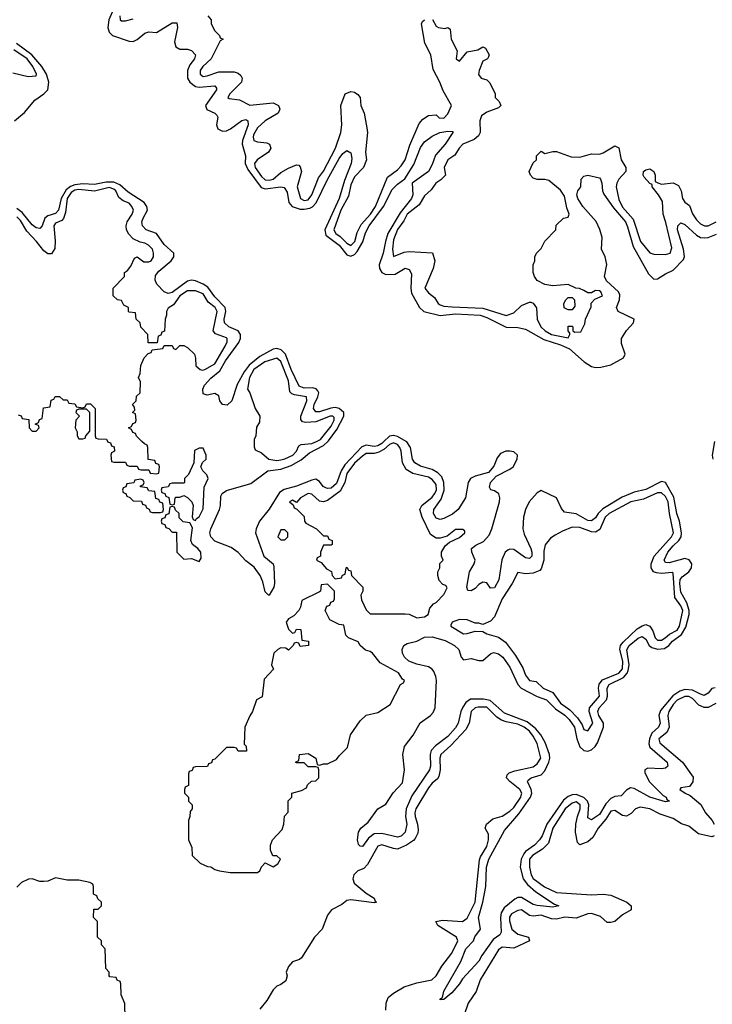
# Model space of a CAD drawing. Header units: inches. Extents: x 2710684 to 2828758, y 857022 to 965663.
# Tile 106 of 256: x 2755405 to 2758972, y 867104 to 872171. Entities that reach past the tile are written whole.
import ezdxf

# ---------------------------------------------------------------- set-up
doc = ezdxf.new("R2010")
doc.units = ezdxf.units.IN
doc.header["$MEASUREMENT"] = 0
doc.layers.add('C7856', color=7, linetype='Continuous')
doc.layers.add('C7857', color=7, linetype='Continuous')

msp = doc.modelspace()

# ---------------------------------------------------------------- linework, layer by layer
at = {"layer": 'C7856', "color": 4}
for points, elevation in [([(2755857.3, 870000), (2755858, 869998), (2755872.7, 869992.7), (2755878, 869978), (2755892.7, 869972.7), (2755894, 869950), (2755878, 869942), (2755874, 869930), (2755878, 869898), (2755890, 869894), (2755950, 869894), (2755958, 869878), (2755970, 869874), (2756010, 869874), (2756018, 869858), (2756030, 869854), (2756070, 869854), (2756078, 869838), (2756110, 869834), (2756122, 869838), (2756126, 869870), (2756122, 869882), (2756107.3, 869887.3), (2756102, 869902), (2756067.3, 869907.3), (2756066, 869970), (2756062, 869982), (2756047.3, 869987.3), (2756034.7, 870000)], 8), ([(2757280.9, 870000), (2757270.1, 869989.9), (2757250, 869977.8), (2757230, 869974.6), (2757190, 869981.5), (2757166.7, 869973.3), (2757080.3, 869879.7), (2757060.6, 869850), (2757036.4, 869783.6), (2757010, 869760.8), (2756990, 869758), (2756981.3, 869761.3), (2756968.9, 869768.9), (2756950, 869795.1), (2756930, 869806), (2756910, 869802), (2756830, 869769.8), (2756766.6, 869753.4), (2756743.1, 869736.9), (2756690, 869651.8), (2756640.3, 869590), (2756622.6, 869550), (2756620.3, 869530), (2756662.4, 869410), (2756710.3, 869370.3), (2756714.6, 869354.6), (2756717.3, 869270), (2756714, 869250), (2756690.6, 869209.4), (2756686, 869210), (2756670, 869226), (2756657.5, 869277.5), (2756643.7, 869310), (2756612.9, 869352.9), (2756570, 869386.6), (2756530, 869429.4), (2756495.2, 869455.2), (2756410, 869487.3), (2756389.5, 869510), (2756385.1, 869530), (2756389.6, 869550), (2756434.5, 869650), (2756439.5, 869670), (2756441.2, 869718.8), (2756447.9, 869732.1), (2756470, 869747.3), (2756595.2, 869784.8), (2756683.7, 869850), (2756750, 869857.3), (2756803.3, 869876.7), (2756854.4, 869905.6), (2756898.3, 869941.7), (2756970, 869979.3), (2756991.8, 870000)], 4), ([(2756612.2, 870000), (2756612.7, 869972.7), (2756618, 869958), (2756650, 869942), (2756688.5, 869908.5), (2756730, 869903.1), (2756750, 869906), (2756770, 869910.5), (2756812, 869930), (2756831.6, 869950), (2756842.9, 869977.1), (2756854.5, 869985.5), (2756910, 869989.1), (2756933.3, 870000)], 8), ([(2758987, 868733), (2758970, 868729.4), (2758950, 868705.1), (2758930, 868693), (2758910, 868699.1), (2758870, 868721.1), (2758830, 868724.2), (2758804.6, 868715.4), (2758769.1, 868690.9), (2758704.1, 868615.9), (2758695.9, 868590), (2758704, 868550), (2758694.9, 868530), (2758661.1, 868498.9), (2758648.3, 868470), (2758644.6, 868444.6), (2758650, 868427.2), (2758738.7, 868350), (2758743, 868330), (2758730, 868319.6), (2758710, 868315.4), (2758640.5, 868319.5), (2758623.8, 868310), (2758624.7, 868295.3), (2758648, 868248), (2758718.5, 868178.5), (2758734.8, 868170), (2758738, 868158), (2758750.8, 868149.2), (2758730, 868146.6), (2758650, 868169.7), (2758570, 868213.6), (2758550, 868217.6), (2758530, 868206.6), (2758503.1, 868176.9), (2758470, 868172.8), (2758450, 868163.1), (2758424.2, 868135.8), (2758390, 868081.1), (2758350, 868053.6), (2758330, 868064), (2758335.5, 868130), (2758329.8, 868150), (2758310, 868168.8), (2758270, 868183.7), (2758250, 868182), (2758230, 868174), (2758205.5, 868154.5), (2758120.2, 868030), (2758095.2, 867970), (2758082.4, 867950), (2758056.4, 867923.6), (2758009.5, 867890.5), (2758001, 867879), (2757987.5, 867850), (2757982.6, 867810), (2757998, 867750), (2758020.3, 867720.3), (2758062.8, 867682.8), (2758158.8, 867618.8), (2758182, 867610), (2758150, 867603.7), (2758070, 867612.8), (2758050, 867616.9), (2757990, 867654), (2757970, 867654.3), (2757954.9, 867645.1), (2757900, 867600), (2757884.8, 867575.2), (2757880.9, 867550), (2757884.5, 867475.5), (2757878.4, 867461.6), (2757842.9, 867437.1), (2757784.6, 867355.4), (2757770, 867326.6), (2757685.5, 867234.5), (2757670, 867209), (2757630, 867162), (2757590, 867128.7), (2757570, 867126), (2757569.3, 867130.7), (2757582, 867138), (2757590, 867171.3), (2757676.1, 867323.9), (2757702.4, 867390), (2757742, 867430), (2757749.7, 867450.3), (2757778, 867490), (2757767.1, 867550), (2757789.8, 867630), (2757805, 867710), (2757809.8, 867810.1), (2757820.3, 867850), (2757901.4, 867998.6), (2757975.9, 868084.1), (2758035.1, 868170), (2758041.8, 868190), (2758039.3, 868210), (2758019.6, 868250), (2758023.1, 868256.9), (2758039, 868270), (2758090, 868284.9), (2758110, 868304.9), (2758130.8, 868350), (2758135.5, 868370), (2758133.8, 868390), (2758110.5, 868450.5), (2758088.9, 868490), (2758062.3, 868522.3), (2758018.3, 868558.3), (2757901.4, 868601.4), (2757827.6, 868667.6), (2757794.4, 868674.4), (2757726.1, 868673.9), (2757702.6, 868657.4), (2757686.9, 868633.1), (2757676.9, 868610), (2757663.2, 868550), (2757650, 868526.6), (2757610, 868482.6), (2757545.8, 868434.2), (2757524.9, 868410), (2757519.6, 868390), (2757520.9, 868330), (2757514.9, 868310), (2757423.8, 868176.2), (2757394.6, 868110), (2757392.7, 868070), (2757398, 868030), (2757390, 867989.5), (2757370.2, 867969.8), (2757350, 867964.7), (2757270, 867983), (2757230, 867980.9), (2757201.3, 867958.7), (2757170, 867915.3), (2757158, 867918), (2757150, 867926), (2757145.2, 867950), (2757149.2, 867990), (2757162, 868010), (2757199.5, 868040.5), (2757249, 868110), (2757290, 868134), (2757328.3, 868191.7), (2757376.1, 868243.9), (2757387.3, 868310), (2757378.4, 868390), (2757387, 868430), (2757430.9, 868489.1), (2757467.5, 868552.5), (2757520.7, 868590), (2757534, 868606), (2757544.2, 868630), (2757551, 868770), (2757548.3, 868790), (2757537, 868817), (2757528.5, 868828.4), (2757510, 868840.5), (2757450, 868853.6), (2757409.3, 868870), (2757386, 868890), (2757376, 868910), (2757374, 868930), (2757384, 868950), (2757400.1, 868959.9), (2757450, 868973), (2757490, 868992.7), (2757530, 868995.3), (2757595.5, 868975.5), (2757644.9, 868950), (2757667.3, 868930), (2757678.8, 868890), (2757690, 868876), (2757730, 868884), (2757770, 868873.4), (2757790, 868873.4), (2757830, 868907.3), (2757845.4, 868914.6), (2757870, 868908.2), (2757892.4, 868890), (2757930, 868838), (2757970.2, 868750.2), (2757987, 868730), (2758070, 868688.1), (2758117.1, 868670), (2758164, 868624), (2758211.8, 868591.8), (2758235.2, 868570), (2758261.5, 868530), (2758273.7, 868470), (2758290, 868428.7), (2758310, 868410.3), (2758330, 868406.9), (2758350, 868413.8), (2758368.4, 868430), (2758380.4, 868450), (2758410.9, 868530), (2758412, 868550), (2758387.8, 868590), (2758381.8, 868610), (2758389.8, 868630), (2758427.7, 868670), (2758432.8, 868690), (2758430, 868730.6), (2758440.5, 868750), (2758514.3, 868785.7), (2758532.7, 868807.3), (2758538.3, 868821.7), (2758543.7, 868850), (2758531.8, 868928.2), (2758543.5, 868950), (2758590, 868988.9), (2758610, 868996.5), (2758630, 868983), (2758647.4, 868950), (2758659.7, 868939.7), (2758690, 868931.2), (2758725.7, 868934.3), (2758748.3, 868950), (2758767.5, 868972.5), (2758813.7, 869006.3), (2758835, 869045), (2758852.2, 869110), (2758853, 869130), (2758840.7, 869170), (2758810, 869224.5), (2758803.9, 869270), (2758806.6, 869290), (2758815.6, 869304.4), (2758851.1, 869330), (2758865.3, 869350), (2758865.6, 869370), (2758851.9, 869391.9), (2758830, 869398.8), (2758750, 869375.4), (2758730, 869378), (2758723, 869390), (2758742.7, 869430), (2758770, 869463.6), (2758799.1, 869490), (2758812, 869510), (2758812.8, 869530), (2758802, 869590), (2758789, 869630), (2758772.9, 869712.9), (2758730, 869789.6), (2758710, 869795), (2758630, 869752.8), (2758570, 869739.4), (2758507, 869713), (2758407.2, 869652.8), (2758384.4, 869630), (2758370, 869607.6), (2758348.8, 869591.2), (2758330, 869593.3), (2758270, 869627.1), (2758210, 869636.9), (2758194.7, 869654.7), (2758169.8, 869709.8), (2758090, 869747.3), (2758070, 869735.6), (2758029.5, 869690.5), (2758009.4, 869650.6), (2758000.2, 869610), (2757995.8, 869550), (2758003.4, 869523.4), (2758037.4, 869450), (2758043.1, 869430), (2758042, 869410), (2758030, 869398), (2758010, 869401.6), (2757950, 869443.5), (2757930, 869445.7), (2757918.9, 869441.1), (2757904.9, 869430), (2757888.4, 869391.6), (2757872.2, 869287.8), (2757850, 869246.6), (2757830, 869246), (2757810, 869272.3), (2757790, 869277), (2757770, 869264.5), (2757750, 869243.6), (2757730, 869232.3), (2757713.6, 869233.6), (2757707.8, 869250), (2757722.3, 869330), (2757745.1, 869370), (2757751.1, 869390), (2757733.6, 869430), (2757732, 869450), (2757753.5, 869466.5), (2757794.2, 869485.8), (2757821.9, 869518.1), (2757837.2, 869550), (2757876.1, 869690), (2757878.5, 869710), (2757873, 869730), (2757850, 869746), (2757831.7, 869751.7), (2757824.7, 869764.7), (2757829.6, 869790), (2757858.8, 869821.2), (2757930, 869857.3), (2757946.6, 869870), (2757967.3, 869910), (2757968, 869930), (2757950, 869946.6), (2757930, 869950.8), (2757909.3, 869950.7), (2757881.3, 869938.7), (2757864.5, 869915.5), (2757847.6, 869872.4), (2757818.6, 869841.4), (2757750, 869821.4), (2757727.2, 869810), (2757714, 869790), (2757700.9, 869710), (2757663.7, 869650), (2757633.4, 869626.6), (2757590, 869603.5), (2757570, 869598), (2757550, 869605.6), (2757535.8, 869630), (2757537.7, 869650), (2757575.8, 869704.2), (2757590.6, 869749.4), (2757589.8, 869790), (2757578.6, 869818.6), (2757558.8, 869838.8), (2757530, 869856.1), (2757470, 869873.1), (2757439.7, 869890), (2757427.4, 869910), (2757418, 869970), (2757398.1, 869998.1), (2757394.9, 870000)], 4), ([(2758982.7, 870000), (2758970.2, 869930), (2758974.5, 869910)], 4), ([(2758990, 868651.6), (2758950, 868631.5), (2758930, 868631.3), (2758902.9, 868642.9), (2758870, 868676.9), (2758850, 868687.8), (2758830, 868687.8), (2758790, 868669.6), (2758770, 868647), (2758747.4, 868610), (2758742.6, 868590), (2758750.3, 868529.7), (2758737.1, 868502.9), (2758695.5, 868470), (2758701.6, 868450), (2758818.8, 868350), (2758873.4, 868273.4), (2758870.7, 868249.3), (2758854.8, 868225.2), (2758810, 868218), (2758804.7, 868210), (2758832, 868190), (2758858, 868178), (2758912.5, 868132.5), (2758936.3, 868090), (2758970.4, 868050.4), (2758982, 868030)], 8), ([(2757290, 867074), (2757292.7, 867110), (2757302, 867138), (2757330, 867161), (2757385.6, 867194.4), (2757450, 867214.8), (2757528, 867230), (2757550, 867251), (2757579.5, 867300.5), (2757630, 867367.3), (2757662, 867430), (2757655.1, 867450), (2757559, 867510), (2757548.7, 867530), (2757583.3, 867536.7), (2757686, 867530), (2757710, 867546.8), (2757750.9, 867630), (2757773.5, 867846.5), (2757777.7, 867862.3), (2757810, 867916), (2757819.5, 867950), (2757819.3, 867979.3), (2757802, 868010), (2757809, 868030), (2757842.4, 868057.6), (2757890, 868072.7), (2757930, 868097.1), (2757950, 868116.3), (2757985.1, 868170), (2757990, 868184.7), (2757991.3, 868190), (2757980.7, 868210), (2757929.2, 868250), (2757912.7, 868270), (2757916, 868284), (2757925.6, 868294.4), (2757954.7, 868305.3), (2758050, 868326.4), (2758070, 868342), (2758089.3, 868370), (2758070, 868445.2), (2758050, 868483.7), (2758029.6, 868510), (2758002.9, 868530), (2757970, 868545.4), (2757910, 868557.2), (2757886.3, 868566.3), (2757862, 868582), (2757810, 868632.1), (2757766.7, 868633.3), (2757750, 868629.3), (2757730.7, 868610), (2757719.3, 868550), (2757702, 868518), (2757624.8, 868435.2), (2757573.4, 868390), (2757568.8, 868370), (2757570.4, 868309.6), (2757563.9, 868276.1), (2757556.5, 868263.5), (2757530, 868242), (2757510, 868218), (2757444.9, 868110), (2757440.3, 868090), (2757441.7, 868070), (2757454.4, 868030), (2757457.6, 868002.4), (2757455.3, 867984.7), (2757442.3, 867957.7), (2757433.3, 867946.7), (2757397.3, 867922.7), (2757350, 867902.9), (2757330, 867905.1), (2757270, 867924.5), (2757250, 867917), (2757196.1, 867823.9), (2757176.7, 867803.3), (2757147.3, 867790), (2757126.4, 867770), (2757120.4, 867750), (2757127.8, 867727.8), (2757190, 867675.5), (2757230.8, 867650), (2757235.3, 867635.3), (2757242, 867630), (2757230, 867626.6), (2757110, 867642), (2757090, 867638), (2757063.4, 867616.6), (2757010.5, 867589.5), (2756990, 867562), (2756962.8, 867490), (2756922.8, 867450), (2756856.9, 867343.1), (2756845.4, 867334.6), (2756810, 867322), (2756790, 867298), (2756778, 867270), (2756782, 867250), (2756775.3, 867224.7), (2756750, 867206), (2756730, 867198), (2756710, 867178), (2756677.3, 867122.7), (2756642, 867078)], 8), ([(2758982, 867970), (2758970, 867965.2), (2758901.3, 867981.3), (2758850, 868020.9), (2758813.4, 868033.4), (2758770, 868059.5), (2758703.1, 868083.1), (2758650, 868109.6), (2758600.9, 868119.1), (2758576, 868110), (2758554.4, 868085.6), (2758530, 868072.7), (2758510, 868076), (2758470, 868100.9), (2758450, 868097), (2758424.1, 868055.9), (2758384.4, 868010), (2758357.3, 867962.7), (2758330, 867939.3), (2758290, 867924), (2758277.2, 867937.2), (2758266.6, 867990), (2758269.4, 868030), (2758276.9, 868070), (2758291, 868110), (2758291.1, 868130), (2758270, 868145.1), (2758250, 868139.7), (2758214.4, 868110), (2758150.4, 868010), (2758127.4, 867932.6), (2758097.2, 867902.8), (2758046, 867870), (2758030.6, 867850), (2758030.8, 867809.2), (2758039.5, 867770), (2758050, 867750.7), (2758107.7, 867707.7), (2758170, 867678.7), (2758350, 867666.4), (2758410, 867670.6), (2758450, 867664.7), (2758532, 867630), (2758554, 867610), (2758554, 867590), (2758510, 867564), (2758470.6, 867529.4), (2758450, 867524), (2758430, 867524), (2758395.3, 867555.3), (2758350, 867571.6), (2758330, 867569.6), (2758270, 867547), (2758212.4, 867552.4), (2758170, 867542), (2758143.5, 867543.5), (2758090, 867562), (2758050, 867556.9), (2758030, 867560.7), (2757990, 867589.6), (2757970, 867586), (2757938, 867570), (2757928.2, 867551.8), (2757927, 867533), (2757938.9, 867490), (2757970, 867464.2), (2758024.7, 867450), (2758031, 867430), (2757950, 867392.8), (2757890, 867397.4), (2757870, 867383.7), (2757777.1, 867230), (2757756.3, 867170), (2757714.8, 867110), (2757693.4, 867050)], 8), ([(2755948.7, 867030), (2755947.3, 867107.3), (2755927.3, 867152.7), (2755926, 867210), (2755922, 867222), (2755907.3, 867227.3), (2755902, 867242), (2755870, 867246), (2755866, 867250), (2755866, 867270), (2755848.4, 867288.4), (2755846, 867390), (2755826, 867410), (2755826, 867430), (2755806, 867450), (2755806, 867530), (2755786, 867550), (2755787.3, 867592.7), (2755810, 867594), (2755826, 867610), (2755826, 867630), (2755807.3, 867647.3), (2755802, 867662), (2755786, 867670), (2755786, 867710), (2755782, 867722), (2755766, 867730), (2755710, 867742), (2755650, 867742), (2755590, 867755.3), (2755550, 867738), (2755530, 867735.3), (2755510, 867735.3), (2755470, 867748.7), (2755451.6, 867748.4), (2755414, 867730), (2755390, 867706)], 8)]:
    msp.add_lwpolyline(points, dxfattribs=dict(at, elevation=elevation))
at = {"layer": 'C7856', "color": 4, "elevation": 8}
for points in [[(2757330, 869993.3), (2757310, 869984.2), (2757281.1, 869958.9), (2757255.1, 869944.9), (2757230, 869938.5), (2757190, 869937.6), (2757170, 869924.5), (2757130, 869889.5), (2757090, 869835.1), (2757079.5, 869790), (2757055.9, 869744.1), (2756990, 869696), (2756970, 869689), (2756950, 869693.2), (2756910, 869729), (2756890, 869732.3), (2756852, 869710), (2756830, 869686), (2756810, 869698), (2756794, 869690), (2756814, 869674), (2756818, 869658), (2756832.7, 869652.7), (2756870, 869614), (2756872, 869590), (2756879.6, 869579.6), (2756934, 869550), (2756970, 869514), (2756990, 869514), (2756998, 869498), (2757014, 869490), (2757014, 869470), (2757010, 869466), (2756970, 869466), (2756954, 869430), (2756954, 869410), (2756938, 869402), (2756934, 869390), (2756956.9, 869376.9), (2756985.4, 869345.4), (2757011.1, 869331.1), (2757014, 869310), (2757030, 869294), (2757062, 869298), (2757067.3, 869312.7), (2757082, 869318), (2757086, 869350), (2757090, 869354), (2757098, 869338), (2757110, 869334), (2757114, 869310), (2757172, 869250), (2757172, 869230), (2757162, 869210), (2757165.4, 869185.4), (2757190, 869134), (2757210, 869114), (2757390, 869114), (2757410, 869112), (2757450, 869092), (2757490, 869098), (2757508, 869110), (2757518, 869142), (2757535.3, 869164.7), (2757550, 869172), (2757590, 869212), (2757607.3, 869247.3), (2757599, 869259), (2757584.7, 869264.7), (2757564.7, 869284.7), (2757558, 869310), (2757558, 869330), (2757568, 869350), (2757568.4, 869371.6), (2757586, 869390), (2757578, 869410), (2757578, 869430), (2757596.4, 869463.6), (2757618, 869482), (2757670, 869506), (2757698, 869530), (2757698, 869538), (2757687.3, 869547.3), (2757650, 869548), (2757606.8, 869513.2), (2757570, 869502), (2757550, 869502), (2757520.9, 869520.9), (2757477, 869610), (2757465.2, 869650), (2757476, 869670), (2757530, 869713.4), (2757541.6, 869730), (2757551, 869750), (2757550, 869779), (2757530, 869804.5), (2757510, 869816.3), (2757430, 869834.7), (2757395.6, 869855.6), (2757376.2, 869890), (2757369.5, 869950), (2757362.9, 869970), (2757350, 869984.5)], [(2756350, 869966), (2756330, 869966), (2756306, 869954), (2756302, 869890), (2756274, 869830), (2756254, 869810), (2756254, 869790), (2756250, 869786), (2756190, 869786), (2756178, 869782), (2756170, 869766), (2756138, 869762), (2756134, 869750), (2756138, 869738), (2756152.7, 869732.7), (2756158, 869718), (2756172.7, 869712.7), (2756178, 869678), (2756190, 869674), (2756202, 869678), (2756206, 869710), (2756210, 869714), (2756230, 869714), (2756250, 869722), (2756270, 869712), (2756291.3, 869690), (2756298, 869670), (2756292.7, 869612.7), (2756298, 869598), (2756310, 869594), (2756315.3, 869604.7), (2756330, 869612), (2756350, 869654), (2756354.5, 869765.5), (2756375.3, 869810), (2756368.9, 869828.9), (2756348, 869850), (2756338, 869870), (2756347.3, 869892.7), (2756366, 869910), (2756366, 869930)], [(2756030, 869806), (2755998, 869802), (2755992.7, 869787.3), (2755958, 869782), (2755952.7, 869767.3), (2755938, 869762), (2755934, 869750), (2755938, 869738), (2755952.7, 869732.7), (2755958, 869718), (2755972.7, 869712.7), (2755990, 869694), (2756032.7, 869692.7), (2756038, 869678), (2756052.7, 869672.7), (2756058, 869658), (2756072.7, 869652.7), (2756078, 869638), (2756090, 869634), (2756130, 869634), (2756142, 869638), (2756146, 869650), (2756142, 869682), (2756127.3, 869687.3), (2756122, 869702), (2756107.3, 869707.3), (2756102, 869742), (2756070, 869746), (2756062, 869762), (2756027.3, 869767.3), (2756027.3, 869772.7), (2756042, 869778), (2756046, 869790), (2756042, 869802)], [(2758690, 869736.3), (2758617.3, 869702.7), (2758551.3, 869690), (2758440.5, 869630), (2758420.3, 869610), (2758393.1, 869546.9), (2758370, 869533.6), (2758350, 869535.1), (2758290, 869557.6), (2758250, 869559.5), (2758200.5, 869539.5), (2758162, 869518), (2758138, 869502), (2758110.8, 869469.2), (2758104.7, 869435.3), (2758104.2, 869390), (2758090, 869345.2), (2758083.1, 869336.9), (2758050, 869322), (2758010, 869319.3), (2757970, 869326), (2757941, 869270), (2757890.5, 869190), (2757850, 869098), (2757830, 869075.3), (2757790, 869058), (2757770, 869066), (2757750, 869066), (2757710, 869082), (2757670, 869084), (2757632, 869070), (2757625.4, 869054.6), (2757624.7, 869050), (2757690, 869011), (2757710, 869011.3), (2757750, 869024.7), (2757790, 869022), (2757811, 869011), (2757870, 868993), (2757907.6, 868967.6), (2757958.5, 868898.5), (2757995.3, 868835.3), (2758010, 868798), (2758030, 868771), (2758064.5, 868764.5), (2758101, 868730), (2758150, 868708.4), (2758190, 868653), (2758238.4, 868618.4), (2758277.4, 868577.4), (2758301.4, 868541.4), (2758310, 868518), (2758330, 868511.3), (2758356.2, 868550), (2758337.7, 868610), (2758339.7, 868630), (2758391, 868690), (2758386, 868730), (2758388.4, 868751.6), (2758407, 868773), (2758490, 868807.2), (2758509.7, 868830), (2758510.7, 868869.3), (2758496.2, 868930), (2758499.2, 868950), (2758511.9, 868968.1), (2758583.9, 869036.1), (2758610, 869052.2), (2758630, 869057.6), (2758650.3, 869050.3), (2758665.7, 869025.7), (2758677.6, 868990), (2758690, 868977.6), (2758710, 868977.6), (2758729.4, 868990), (2758751.5, 869008.5), (2758790, 869029.1), (2758803.1, 869050), (2758819.8, 869130), (2758810, 869155.1), (2758778, 869198), (2758770, 869322), (2758765.6, 869325.6), (2758710, 869320.5), (2758683.8, 869323.8), (2758669.3, 869330), (2758657.6, 869350), (2758656.9, 869370), (2758673, 869410), (2758761.6, 869510), (2758772.1, 869530), (2758752, 869630), (2758745.1, 869690), (2758730, 869716.9), (2758710, 869735.6)], [(2756190, 869666), (2756178, 869662), (2756172.7, 869627.3), (2756158, 869622), (2756152.7, 869607.3), (2756138, 869602), (2756134, 869590), (2756138, 869578), (2756152.7, 869572.7), (2756158, 869558), (2756172.7, 869552.7), (2756190, 869534), (2756212.7, 869532.7), (2756214, 869430), (2756250, 869394), (2756290, 869398), (2756330, 869382), (2756340.4, 869399.6), (2756339, 869430), (2756322, 869450), (2756295.3, 869470), (2756286, 869490), (2756295.3, 869555.3), (2756282, 869582), (2756247.3, 869587.3), (2756227.3, 869607.3), (2756226, 869630), (2756207.3, 869647.3), (2756202, 869662)], [(2756770, 869546), (2756750, 869546), (2756734, 869510), (2756750, 869494), (2756770, 869494), (2756786, 869510), (2756786, 869530)], [(2756990, 869266), (2756958, 869262), (2756954, 869230), (2756950, 869226), (2756858, 869182), (2756851.6, 869148.4), (2756842, 869130), (2756816.9, 869103.1), (2756790, 869088), (2756778, 869070), (2756790, 869034), (2756810, 869014), (2756822, 869018), (2756830, 869034), (2756852.7, 869032.7), (2756858, 868978), (2756892.7, 868972.7), (2756892, 868950), (2756850, 868946), (2756842, 868962), (2756830, 868966), (2756818, 868962), (2756814, 868950), (2756790, 868926), (2756776.4, 868936.4), (2756750, 868938), (2756734, 868930), (2756714, 868910), (2756702, 868850), (2756712, 868828), (2756663.6, 868776.4), (2756654, 868686), (2756624.7, 868670), (2756604.7, 868610), (2756590, 868588), (2756564.7, 868530), (2756562, 868442), (2756571.6, 868431.6), (2756572.7, 868407.3), (2756530, 868406), (2756522, 868422), (2756510, 868426), (2756470, 868426), (2756410, 868366), (2756398, 868362), (2756392.7, 868347.3), (2756378, 868342), (2756372.7, 868327.3), (2756310, 868326), (2756298, 868322), (2756292.7, 868307.3), (2756278, 868302), (2756274, 868290), (2756274, 868230), (2756258, 868222), (2756254, 868210), (2756254, 868190), (2756274, 868170), (2756274, 868150), (2756294, 868130), (2756294, 868110), (2756283.6, 868096.4), (2756282, 868070), (2756274, 868050), (2756274, 867950), (2756291.6, 867911.6), (2756294, 867870), (2756334, 867830), (2756372.7, 867812.7), (2756390, 867812), (2756410, 867798), (2756434, 867790), (2756490, 867782.8), (2756630, 867782.8), (2756642, 867790), (2756650, 867812), (2756670, 867831.3), (2756710, 867812), (2756734, 867826), (2756748, 867850), (2756730, 867868), (2756708.7, 867868.7), (2756696.4, 867896.4), (2756696.4, 867923.6), (2756708, 867950), (2756756.4, 868003.6), (2756766, 868030), (2756768.4, 868071.6), (2756787.3, 868092.7), (2756788.4, 868151.6), (2756806, 868170), (2756806, 868190), (2756856.4, 868203.6), (2756882, 868218), (2756887.3, 868232.7), (2756907.3, 868252.7), (2756930, 868254), (2756946, 868270), (2756946, 868310), (2756942, 868322), (2756930, 868326), (2756890, 868326), (2756870, 868346), (2756830, 868346), (2756826, 868350), (2756842, 868358), (2756846, 868390), (2756890, 868394), (2756931.1, 868371.1), (2756938, 868338), (2756950, 868334), (2756970, 868342), (2756990, 868342), (2757037.2, 868362.8), (2757050, 868382), (2757094, 868426), (2757108.7, 868490), (2757158, 868562), (2757190, 868591), (2757250, 868604.7), (2757312.9, 868647.1), (2757366, 868750), (2757382, 868758), (2757386, 868770), (2757376.4, 868776.4), (2757355.3, 868810), (2757260.9, 868860.9), (2757222, 868910), (2757210, 868919), (2757186, 868926), (2757158, 868950), (2757148.4, 868968.4), (2757098, 868990), (2757084, 869004), (2757075.3, 869055.3), (2757050, 869058), (2757003.1, 869083.1), (2756978, 869130), (2756987.3, 869152.7), (2757002, 869158), (2757007.3, 869172.7), (2757022, 869178), (2757026, 869190), (2757026, 869230)]]:
    msp.add_lwpolyline(points, close=True, dxfattribs=at)
at = {"layer": 'C7857', "color": 4}
for points, elevation in [([(2755881.1, 872210), (2755863.8, 872170), (2755858.8, 872130), (2755866.3, 872106.3), (2755883.8, 872090), (2755970, 872060.4), (2755990, 872059.5), (2756010, 872068.5), (2756050, 872101.3), (2756070, 872108.4), (2756110, 872104.4), (2756190, 872155.5), (2756215.3, 872155.3), (2756218.4, 872130), (2756202.5, 872057.5), (2756210, 872030.7), (2756230, 872018.9), (2756270, 872018.7), (2756290, 872012.2), (2756310.4, 871990), (2756306.4, 871970), (2756280.9, 871939.1), (2756270.2, 871910), (2756270.3, 871870), (2756281.1, 871850), (2756310, 871826.5), (2756330, 871823.6), (2756410, 871830.3), (2756418, 871818), (2756419.3, 871810), (2756362.3, 871730), (2756368.3, 871708.3), (2756410.7, 871690), (2756419.9, 871679.9), (2756424.9, 871670), (2756418.3, 871630), (2756425.7, 871610), (2756450, 871596.5), (2756470, 871598.9), (2756491.6, 871608.4), (2756550, 871652.8), (2756570, 871657), (2756580.5, 871650), (2756582.3, 871630), (2756552.3, 871550), (2756551.4, 871530), (2756567.4, 871470), (2756566, 871430), (2756579.8, 871399.8), (2756648.1, 871308.1), (2756670, 871299.7), (2756750, 871310.3), (2756766.6, 871306.6), (2756783.1, 871283.1), (2756791.5, 871230), (2756808.5, 871210), (2756850, 871196.3), (2756870, 871195), (2756899.2, 871200.8), (2756912.7, 871207.3), (2756931.6, 871228.3), (2756990, 871348.5), (2757050, 871455.8), (2757070, 871481.6), (2757090, 871497.3), (2757110, 871486), (2757115.8, 871455.8), (2757112.7, 871430), (2757077.1, 871342.9), (2757050.2, 871250), (2756976.3, 871090), (2756982.5, 871062.5), (2757050, 871010.2), (2757090, 870961.3), (2757110, 870953.4), (2757130, 870962.4), (2757142.6, 870977.4), (2757171.7, 871028.3), (2757186.3, 871073.7), (2757205.5, 871110), (2757279.3, 871210), (2757323.3, 871296.7), (2757350, 871324.2), (2757388.1, 871351.9), (2757434.8, 871425.3), (2757470, 871514), (2757490, 871542), (2757530, 871570.8), (2757568.7, 871590), (2757610, 871598), (2757635.3, 871595.3), (2757636, 871590), (2757596.3, 871530), (2757545.7, 871474.3), (2757530, 871425.2), (2757510.4, 871390), (2757426, 871330), (2757430.3, 871270.3), (2757422.3, 871250), (2757363.7, 871176.3), (2757301, 871070), (2757288.4, 871030), (2757277.5, 870970), (2757256.3, 870910), (2757258.8, 870890), (2757270, 870870.3), (2757290, 870859.6), (2757338, 870862), (2757390, 870892.7), (2757410, 870886), (2757422.5, 870862.5), (2757419.5, 870790), (2757423.7, 870763.7), (2757463.6, 870690), (2757486, 870670), (2757570, 870649.3), (2757650, 870656.6), (2757776, 870650), (2757810, 870638.9), (2757910, 870588.2), (2757970, 870586.4), (2758010, 870579.1), (2758104.6, 870524.6), (2758190, 870497.8), (2758236.9, 870476.9), (2758311.6, 870410), (2758350, 870386), (2758370, 870380.7), (2758397.7, 870382.3), (2758450, 870395.3), (2758514, 870430), (2758523.5, 870450), (2758503.7, 870503.7), (2758503.8, 870530), (2758529.1, 870570.9), (2758566.3, 870610), (2758569.6, 870630), (2758486.3, 870670), (2758479.1, 870690), (2758494.2, 870730), (2758494.9, 870754.9), (2758488.4, 870770), (2758427.1, 870827.1), (2758417.3, 870850), (2758428.2, 870911.8), (2758419.3, 870950), (2758400.4, 870990), (2758404.2, 871050), (2758392, 871092), (2758372.9, 871132.9), (2758305.1, 871210), (2758278.7, 871250), (2758274.5, 871270), (2758279.3, 871290), (2758295.1, 871310), (2758297.2, 871350), (2758310, 871366), (2758330, 871370.5), (2758390, 871356.3), (2758396.3, 871350), (2758403, 871330), (2758406.4, 871290), (2758413.8, 871273.8), (2758463, 871203), (2758523.9, 871130), (2758535.1, 871104.9), (2758563.5, 871003.5), (2758642.6, 870862.5), (2758670, 870836), (2758690, 870836.9), (2758730, 870863.1), (2758770, 870882), (2758822.9, 870937.1), (2758828.3, 870951.7), (2758823.8, 870990), (2758792.8, 871090), (2758794, 871110), (2758810, 871126), (2758830, 871117.6), (2758890, 871061.5), (2758910, 871050.2), (2758930, 871047.9), (2758950, 871050.2), (2758993, 871067)], 4), ([(2755921.6, 872190), (2755922.8, 872170), (2755930, 872164.9), (2755950, 872165.5), (2755990, 872176)], 8), ([(2756374, 872190), (2756392, 872170), (2756392, 872150), (2756410, 872114), (2756434, 872090), (2756438, 872078), (2756454, 872070), (2756438, 872062), (2756390.8, 871970), (2756348, 871930), (2756334, 871910), (2756334.8, 871890), (2756350, 871879.1), (2756370, 871881.6), (2756430, 871903), (2756510, 871902.8), (2756530, 871896), (2756544, 871884), (2756550.8, 871870.8), (2756546.8, 871850), (2756487.3, 871790), (2756478, 871770), (2756484.5, 871764.5), (2756538, 871758), (2756591, 871731), (2756710, 871742.8), (2756738, 871730), (2756744.7, 871710), (2756736, 871690), (2756668.9, 871651.1), (2756630, 871615.1), (2756610, 871579), (2756607, 871567), (2756611.3, 871550), (2756630, 871543), (2756678, 871538), (2756691.3, 871530), (2756698.8, 871510), (2756686.8, 871490), (2756628, 871450), (2756614.9, 871430), (2756618.7, 871410), (2756650, 871363.1), (2756670, 871347.2), (2756690, 871345.7), (2756710, 871350.6), (2756750, 871384), (2756790, 871406.8), (2756830, 871424.7), (2756842, 871422), (2756850, 871414), (2756856, 871390), (2756834.8, 871310), (2756851.3, 871250), (2756870, 871240.7), (2756890, 871243), (2756909.2, 871270), (2756943.3, 871356.7), (2756970, 871391), (2757032.3, 871510), (2757059.3, 871590), (2757063.7, 871630), (2757059.3, 871730), (2757082, 871790), (2757110, 871801), (2757130, 871798), (2757146.4, 871786.4), (2757158, 871770), (2757162.8, 871730), (2757178.8, 871690), (2757193.7, 871613.7), (2757196.3, 871590), (2757186.8, 871490), (2757191.1, 871448.9), (2757176, 871410), (2757130, 871362.7), (2757110, 871321.2), (2757098, 871262), (2757058.7, 871190), (2757022.4, 871090), (2757033.4, 871070), (2757055.1, 871055.1), (2757090, 871020.4), (2757110, 871008.4), (2757131, 871030), (2757143.8, 871076.2), (2757163.1, 871116.9), (2757211, 871170), (2757236.9, 871210), (2757298.9, 871361.1), (2757350, 871398.4), (2757370, 871419.3), (2757389.6, 871450), (2757414.2, 871525.8), (2757462.7, 871637.3), (2757481.2, 871658.8), (2757510, 871678), (2757550, 871682), (2757565.8, 871665.8), (2757590, 871664), (2757610, 871686), (2757628.7, 871728.7), (2757585.2, 871805.2), (2757568.7, 871850), (2757534.8, 871914.8), (2757522.7, 871990), (2757492.3, 872050), (2757474, 872150), (2757479, 872161), (2757489, 872171)], 8), ([(2757531.1, 872171.1), (2757550, 872138), (2757562, 872130), (2757594, 872126), (2757610, 872131), (2757622, 872122), (2757626.8, 872070), (2757658, 872010), (2757652, 871970), (2757670, 871958), (2757710, 872004.7), (2757764, 872016), (2757790, 872031.3), (2757803.6, 872023.6), (2757822, 871990), (2757819.6, 871980.4), (2757814, 871970), (2757790, 871958), (2757771, 871910), (2757768.1, 871888.1), (2757782, 871870), (2757810, 871862), (2757825.4, 871845.4), (2757854, 871790), (2757854, 871770), (2757874, 871750), (2757882, 871730), (2757870, 871718), (2757810, 871695.3), (2757783.4, 871676.6), (2757774, 871650), (2757776, 871590), (2757767.3, 871572.7), (2757744.9, 871555.1), (2757687.3, 871530), (2757667.7, 871510), (2757645.5, 871474.5), (2757610, 871449), (2757590.8, 871410), (2757598, 871370), (2757573.7, 871346.3), (2757547.3, 871330), (2757524.1, 871295.9), (2757490, 871265.2), (2757462.3, 871217.7), (2757401.1, 871170), (2757383.6, 871136.4), (2757350, 871091.8), (2757330, 871038), (2757325.3, 870990), (2757330, 870952), (2757385.6, 870974.4), (2757410, 870978), (2757531.3, 870971.3), (2757542.8, 870930), (2757534.8, 870890), (2757491, 870790), (2757510, 870766), (2757542, 870742), (2757561, 870710), (2757570, 870704), (2757590, 870697.3), (2757633, 870693), (2757790, 870686.5), (2757910, 870648.4), (2757950, 870663), (2757990, 870700.7), (2758030, 870718), (2758036.9, 870716.9), (2758050, 870712), (2758067.3, 870687.3), (2758070.7, 870630), (2758088.2, 870590), (2758110.8, 870570), (2758144, 870550), (2758230, 870534), (2758238, 870550), (2758238, 870558), (2758228.9, 870568.9), (2758230, 870594), (2758250, 870594), (2758254, 870590), (2758254, 870570), (2758263.6, 870563.6), (2758295.3, 870564.7), (2758314.6, 870605.4), (2758318, 870630), (2758347.3, 870692.7), (2758348.4, 870711.6), (2758367.3, 870732.7), (2758406, 870750), (2758398, 870770), (2758390, 870775.3), (2758370, 870778), (2758350, 870766), (2758330, 870766), (2758310, 870778), (2758287.3, 870787.3), (2758268.4, 870788.4), (2758230, 870808), (2758150, 870801.2), (2758108.7, 870808.7), (2758070, 870828), (2758055.3, 870850), (2758049, 870870), (2758049, 870910), (2758058, 870930), (2758058, 870950), (2758066, 870970), (2758090, 870994), (2758108.9, 871031.1), (2758166, 871090), (2758167.3, 871112.7), (2758206, 871150), (2758230, 871154), (2758235.3, 871170), (2758222, 871202), (2758210, 871262), (2758190, 871294), (2758130, 871344), (2758110, 871349.2), (2758069.2, 871349.2), (2758050, 871355.3), (2758035.3, 871370), (2758028, 871390), (2758050, 871434), (2758066, 871450), (2758066, 871470), (2758090, 871494), (2758110, 871482), (2758150, 871492), (2758170, 871492), (2758245.4, 871465.4), (2758290, 871462.8), (2758350, 871480.7), (2758390, 871478.8), (2758410, 871484.9), (2758470, 871521), (2758490, 871512), (2758502, 871450), (2758526, 871410), (2758526, 871390), (2758491, 871350), (2758480.7, 871330), (2758477.3, 871310), (2758490, 871244.7), (2758510, 871206), (2758564.8, 871144.8), (2758602, 871030), (2758650, 870971.3), (2758670, 870964.7), (2758730, 870962.8), (2758754, 870970), (2758764, 870996), (2758732.5, 871127.5), (2758718, 871170), (2758716, 871236), (2758695.3, 871270), (2758662, 871310), (2758662, 871322), (2758650, 871328), (2758620.2, 871360.2), (2758615.3, 871370), (2758618, 871390), (2758630, 871398), (2758650, 871402.8), (2758671.3, 871390), (2758678, 871370), (2758678, 871338), (2758691, 871331), (2758710, 871324.7), (2758770, 871331.3), (2758798, 871318), (2758811.3, 871290), (2758818, 871250), (2758831, 871231), (2758854, 871214), (2758870, 871172), (2758890, 871141), (2758910, 871121), (2758930.8, 871110.8), (2758950, 871110.7), (2758991.5, 871130)], 8), ([(2755370, 871898), (2755450, 871878.8), (2755490, 871882), (2755492, 871890), (2755472.8, 871930), (2755443.6, 871970), (2755375.8, 872015.8)], 8), ([(2755378.4, 871650), (2755430, 871693.4), (2755483.7, 871756.3), (2755530.6, 871789.4), (2755549.7, 871810), (2755555.4, 871850), (2755543.7, 871890), (2755518.9, 871930), (2755468, 871990), (2755388.9, 872048.9)], 4), ([(2756991.8, 870000), (2756996, 870004), (2757037.8, 870062.2), (2757074.2, 870130), (2757073.8, 870150), (2757050.5, 870170.5), (2757030, 870174.8), (2757007.5, 870172.5), (2756950, 870152.9), (2756930, 870153), (2756918, 870170), (2756922.2, 870190), (2756941.2, 870230), (2756945.6, 870250), (2756940.5, 870260.5), (2756931.2, 870271.2), (2756915.6, 870275.6), (2756870, 870274.8), (2756844.7, 870284.7), (2756802.6, 870370), (2756774.2, 870450), (2756751.6, 870471.6), (2756730, 870478.5), (2756710, 870474.6), (2756642.1, 870437.9), (2756587, 870393), (2756561.5, 870358.5), (2756526, 870294), (2756498, 870210), (2756473.1, 870186.9), (2756449.8, 870189.8), (2756436.4, 870210), (2756430, 870234.5), (2756410, 870248), (2756370, 870238.7), (2756350, 870246), (2756348.3, 870270), (2756357.7, 870290), (2756390, 870326.3), (2756435.8, 870364.2), (2756465.5, 870414.5), (2756534, 870510), (2756541.8, 870530), (2756542, 870550), (2756529.8, 870569.8), (2756481.6, 870590), (2756460.3, 870610), (2756458.5, 870630), (2756467.2, 870670), (2756463.8, 870690), (2756410, 870745.4), (2756373.9, 870793.9), (2756350, 870809.8), (2756310, 870826.4), (2756290, 870829.8), (2756270, 870825.3), (2756190, 870766.6), (2756170, 870762.2), (2756149.8, 870769.8), (2756112, 870810), (2756102.4, 870830), (2756105.5, 870854.5), (2756122.7, 870877.3), (2756185.3, 870930), (2756199.3, 870950), (2756199.8, 870970), (2756150, 871014), (2756110.5, 871070.5), (2756057, 871090), (2756037.4, 871110), (2756035.1, 871130), (2756041, 871150), (2756063.1, 871190), (2756060.9, 871210), (2756046.6, 871230), (2755963.4, 871283.4), (2755921.4, 871321.4), (2755890, 871335.2), (2755850, 871335.6), (2755790, 871322.9), (2755730, 871325.4), (2755690, 871320.5), (2755667.9, 871312.1), (2755645.3, 871294.7), (2755618.6, 871250), (2755606, 871190), (2755590, 871174), (2755550, 871162), (2755534.6, 871150), (2755522, 871110), (2755510, 871095.6), (2755490, 871099.1), (2755470, 871114.7), (2755417.9, 871177.9), (2755390, 871199)], 4), ([(2756034.7, 870000), (2756007.3, 870027.3), (2756002, 870042), (2755987.3, 870047.3), (2755982, 870062), (2755966, 870070), (2755982, 870078), (2755987.3, 870092.7), (2756002, 870098), (2756006, 870110), (2756002, 870142), (2755986, 870150), (2755998, 870162), (2755996.4, 870176.4), (2755986, 870190), (2756006, 870210), (2756007.3, 870232.7), (2756026, 870250), (2756027.3, 870307.3), (2756018, 870330), (2756026, 870350), (2756028.4, 870391.6), (2756046, 870430), (2756067.3, 870452.7), (2756082, 870458), (2756087.3, 870472.7), (2756142, 870478), (2756150, 870494), (2756190, 870494), (2756198, 870478), (2756210, 870474), (2756230, 870494), (2756250, 870494), (2756270, 870484.7), (2756306, 870450), (2756311.1, 870428.9), (2756312, 870390), (2756334, 870370), (2756346.8, 870366.8), (2756358, 870370), (2756410, 870400.7), (2756464, 870490), (2756473.2, 870513.2), (2756474, 870530), (2756470, 870534), (2756414, 870554), (2756402, 870570), (2756422.9, 870670), (2756411.5, 870690), (2756376.6, 870716.6), (2756350, 870760.7), (2756310, 870775.8), (2756270, 870775.4), (2756230.5, 870750), (2756197.3, 870702.7), (2756170, 870686), (2756162, 870670), (2756162, 870650), (2756154, 870630), (2756151.6, 870568.4), (2756138, 870562), (2756132.7, 870547.3), (2756118, 870542), (2756112.7, 870507.3), (2756067.3, 870507.3), (2756066, 870550), (2756028.4, 870588.4), (2756026, 870610), (2756006, 870630), (2756002, 870662), (2755970, 870666), (2755966, 870670), (2755966, 870690), (2755942, 870702), (2755930, 870726), (2755908.4, 870728.4), (2755886, 870750), (2755886, 870790), (2755946, 870850), (2755946, 870870), (2755960.4, 870879.6), (2755978, 870902), (2755996.4, 870943.6), (2756010, 870951), (2756044.9, 870924.9), (2756070, 870924), (2756082, 870930), (2756095.3, 870950), (2756095.3, 870970), (2756088.7, 870990), (2756068.7, 871010), (2756050, 871021.2), (2756026, 871026), (2755990, 871042.7), (2755967.5, 871067.5), (2755956.2, 871090), (2755954, 871110), (2755959.5, 871130), (2755985.1, 871170), (2755992, 871190), (2755983.7, 871210), (2755970, 871226), (2755939.1, 871239.1), (2755916.6, 871256.6), (2755900.5, 871290), (2755890, 871298.9), (2755866.5, 871306.5), (2755790, 871287.8), (2755710, 871297.3), (2755690, 871293.3), (2755670, 871282), (2755650.2, 871250), (2755641.2, 871178.8), (2755631.9, 871148.1), (2755621.7, 871138.3), (2755590, 871124), (2755582, 871110), (2755587.7, 871032.3), (2755586, 870994), (2755570, 870966), (2755550, 870966), (2755530, 870982), (2755492.3, 871030), (2755442.4, 871082.4), (2755410, 871136.9), (2755390, 871155.8)], 8), ([(2756933.3, 870000), (2756954.7, 870010), (2757010, 870079.1), (2757024.5, 870110), (2757024, 870124), (2757018, 870130), (2757004.7, 870130), (2756930, 870100.9), (2756878, 870098), (2756862, 870102), (2756853.6, 870113.6), (2756852.7, 870130), (2756883.7, 870210), (2756882, 870230), (2756820.1, 870240.1), (2756806, 870246), (2756796.5, 870256.5), (2756790, 870313.2), (2756750, 870412.7), (2756730, 870429.2), (2756667.3, 870410), (2756610.5, 870370), (2756588.9, 870330), (2756578, 870270), (2756590.7, 870250.7), (2756618, 870170), (2756642, 870130), (2756639.6, 870100.4), (2756625.4, 870074.6), (2756622, 870030), (2756612, 870010), (2756612.2, 870000)], 8), ([(2755398, 870138), (2755412.7, 870132.7), (2755418, 870118), (2755452.7, 870112.7), (2755454, 870070), (2755470, 870054), (2755490, 870054), (2755506, 870070), (2755502, 870082), (2755486, 870090), (2755502, 870098), (2755507.3, 870112.7), (2755522, 870118), (2755527.3, 870172.7), (2755562, 870178), (2755567.3, 870212.7), (2755582, 870218), (2755588.4, 870231.6), (2755610, 870232), (2755630, 870214), (2755650, 870214), (2755658, 870198), (2755690, 870194), (2755698, 870178), (2755730, 870174), (2755742, 870178), (2755750, 870194), (2755770, 870194), (2755794, 870170), (2755794, 870030), (2755798, 870018), (2755810, 870014), (2755852.7, 870012.7), (2755857.3, 870000)], 8), ([(2757394.9, 870000), (2757350, 870026.5), (2757330, 870030.7), (2757310, 870027.2), (2757280.9, 870000)], 4)]:
    msp.add_lwpolyline(points, dxfattribs=dict(at, elevation=elevation))
at = {"layer": 'C7857', "color": 4, "elevation": 8}
for points in [[(2758230, 870678), (2758208.4, 870688.4), (2758208, 870710), (2758218, 870730), (2758230, 870742), (2758250, 870742), (2758262, 870730), (2758263.6, 870696.4), (2758250, 870678)], [(2755750, 870166), (2755710, 870166), (2755698, 870162), (2755694, 870150), (2755714, 870130), (2755694, 870110), (2755692, 870070), (2755702, 870050), (2755702, 870030), (2755710, 870014), (2755730, 870014), (2755742, 870018), (2755746, 870030), (2755767.3, 870052.7), (2755766, 870150)]]:
    msp.add_lwpolyline(points, close=True, dxfattribs=at)

doc.saveas('drawing.dxf')
